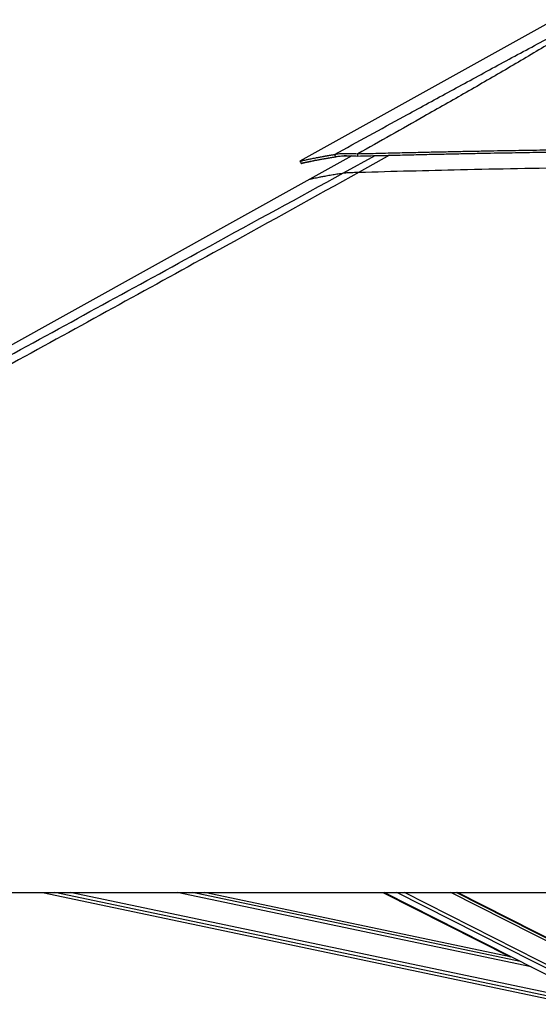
# Model space of a CAD drawing. Header units: millimetres. Extents: x 20 to 19631, y 28 to 16288.
# Tile 87 of 124: x 13721 to 14530, y 6438 to 7974. Entities that reach past the tile are written whole.
import ezdxf

# ---------------------------------------------------------------- set-up
doc = ezdxf.new("R2010")
doc.units = ezdxf.units.MM
doc.header["$LTSCALE"] = 2

msp = doc.modelspace()

# ---------------------------------------------------------------- linework, layer by layer
at = {"color": 7, "linetype": 'Continuous', "lineweight": 25}
for p, q in [((14541.05, 7966.33), (14157.58, 7753.14)), ((14238.53, 7761.53), (14173.18, 7725.2)), ((14213.46, 7760.04), (14211.73, 7763.64)), ((14248.24, 7761.18), (14247.99, 7764.78)), ((14173.18, 7725.2), (12415.19, 6747.85)), ((12200.34, 6612.47), (14740.23, 6612.47)), ((13756.29, 6612.47), (14585.52, 6437.9)), ((14488.05, 6511.56), (14008.72, 6612.47)), ((14287.14, 6612.47), (14485.86, 6512.02)), ((14289.48, 6612.47), (14623.62, 6442.67)), ((14645.36, 6489.45), (14403.28, 6612.47))]:
    msp.add_line(p, q, dxfattribs=at)
at = {"color": 8, "linetype": 'Continuous', "lineweight": 25}
for p, q in [((14225.58, 7734.86), (14274.83, 7761.85)), ((14297.23, 7762.39), (14249.95, 7736)), ((14586.32, 6441.74), (13775.31, 6612.47)), ((14587.34, 6446.56), (13799.23, 6612.47)), ((14518.29, 6496.2), (13965.98, 6612.47)), ((14501.39, 6504.78), (13989.86, 6612.47)), ((14362.12, 6575.56), (14289.09, 6612.47)), ((14638, 6445.26), (14308.95, 6612.47)), ((14640.99, 6449.9), (14321.07, 6612.47)), ((14649.21, 6482.22), (14392.9, 6612.47)), ((14648.57, 6486.86), (14401.38, 6612.47))]:
    msp.add_line(p, q, dxfattribs=at)
at = {"color": 7, "linetype": 'Continuous', "lineweight": 25, "flags": 128}
msp.add_lwpolyline([(14157.55, 7753.13), (14158.53, 7751.38), (14159.5, 7749.63)], dxfattribs=at)
at = {"color": 7, "linetype": 'Continuous', "lineweight": 25}
for points, knots in [([(14211.73, 7763.64), (14247.76, 7783.36), (14306.49, 7815.51), (14388.48, 7860.36), (14446.07, 7891.76), (14492.65, 7917.02), (14528.06, 7936), (14563.93, 7955.08), (14588.86, 7967.61), (14601.33, 7973.88)], [0, 0, 0, 0, 0.2839175, 0.4627989, 0.6416931, 0.7312098, 0.8207246, 0.9103698, 1, 1, 1, 1]), ([(14606.54, 7973.88), (14596.75, 7967.64), (14577.17, 7955.16), (14546.13, 7936.13), (14514.53, 7917.18), (14471.63, 7891.9), (14417.23, 7860.44), (14339.1, 7815.93), (14282.45, 7784.13), (14247.99, 7764.78)], [0, 0, 0, 0, 0.08976387, 0.17954257, 0.26951032, 0.35947995, 0.53975346, 0.72004589, 1, 1, 1, 1]), ([(14247.99, 7764.78), (14258.71, 7765.05), (14279.41, 7765.56), (14309.6, 7766.28), (14338.21, 7766.94), (14365.66, 7767.56), (14392.23, 7768.13), (14418.08, 7768.66), (14450.06, 7769.28), (14487.95, 7769.97), (14531.6, 7770.68), (14578.74, 7771.35), (14629.45, 7771.95), (14683.71, 7772.43), (14736.89, 7772.74), (14797.85, 7772.89), (14866.42, 7772.78), (14942.35, 7772.23), (15016.61, 7771.28), (15089.13, 7769.89), (15159.73, 7768.11), (15206.14, 7766.52), (15228.98, 7765.74)], [0, 0, 0, 0, 0.032848, 0.0634837, 0.0925205, 0.1204906, 0.147532, 0.1738828, 0.199574, 0.2453768, 0.2897483, 0.3329773, 0.3894376, 0.4446269, 0.4987034, 0.5518212, 0.6308141, 0.7081334, 0.7838893, 0.8578773, 0.9300475, 1, 1, 1, 1]), ([(14157.58, 7753.13), (14157.65, 7753.16), (14157.81, 7753.21), (14158.96, 7753.48), (14160.84, 7753.92), (14163.58, 7754.54), (14166.61, 7755.2), (14169.59, 7755.83), (14172.21, 7756.38), (14175.18, 7756.99), (14178.55, 7757.67), (14181.77, 7758.31), (14184.72, 7758.88), (14187.27, 7759.37), (14190.07, 7759.89), (14192.45, 7760.33), (14194.32, 7760.67), (14195.59, 7760.89), (14196.95, 7761.14), (14198.42, 7761.4), (14199.84, 7761.65), (14201.28, 7761.9), (14202.81, 7762.16), (14204.65, 7762.47), (14206.62, 7762.8), (14208.54, 7763.12), (14210.22, 7763.39), (14211.26, 7763.56), (14211.73, 7763.64)], [0, 0, 0, 0, 0.07486757, 0.15646644, 0.23949573, 0.32440179, 0.41187979, 0.45954939, 0.50831943, 0.55875082, 0.61112521, 0.66600759, 0.69792594, 0.73107653, 0.76558714, 0.80264587, 0.81636705, 0.83082739, 0.84617386, 0.86239852, 0.87979129, 0.89266115, 0.90886486, 0.9283711, 0.9501238, 0.96956696, 0.98618302, 1, 1, 1, 1]), ([(14159.53, 7749.64), (14159.6, 7749.66), (14159.75, 7749.71), (14160.89, 7749.99), (14162.78, 7750.42), (14165.5, 7751.03), (14168.52, 7751.69), (14171.48, 7752.31), (14174.1, 7752.86), (14177.06, 7753.46), (14180.41, 7754.14), (14183.62, 7754.77), (14186.56, 7755.33), (14189.1, 7755.81), (14191.89, 7756.33), (14194.26, 7756.77), (14196.12, 7757.1), (14197.39, 7757.33), (14198.74, 7757.57), (14200.21, 7757.82), (14201.62, 7758.07), (14203.06, 7758.32), (14204.58, 7758.58), (14206.41, 7758.89), (14208.38, 7759.21), (14210.28, 7759.53), (14211.95, 7759.8), (14212.99, 7759.96), (14213.46, 7760.04)], [0, 0, 0, 0, 0.07486941, 0.15647023, 0.23950118, 0.32440844, 0.41188729, 0.45955713, 0.50832717, 0.55875833, 0.61113231, 0.66601409, 0.697932, 0.73108206, 0.76559203, 0.80264998, 0.81637086, 0.83083088, 0.84617702, 0.86240133, 0.87979373, 0.89266331, 0.90886669, 0.92837252, 0.95012477, 0.96956755, 0.98618328, 1, 1, 1, 1]), ([(14211.73, 7763.64), (14212.52, 7763.84), (14214.08, 7764.25), (14217.32, 7764.73), (14221.23, 7765.09), (14225.35, 7765.28), (14229.29, 7765.35), (14232.88, 7765.34), (14238.93, 7765.24), (14244.16, 7764.98), (14247.99, 7764.78)], [0, 0, 0, 0, 0.1264787, 0.2490105, 0.3787287, 0.507737, 0.5912047, 0.6758374, 0.7620547, 1, 1, 1, 1]), ([(14213.46, 7760.04), (14214.2, 7760.23), (14215.65, 7760.59), (14218.71, 7761.03), (14222.43, 7761.36), (14226.38, 7761.55), (14230.16, 7761.62), (14233.62, 7761.63), (14239.47, 7761.56), (14244.53, 7761.34), (14248.24, 7761.18)], [0, 0, 0, 0, 0.1266703, 0.249099, 0.378503, 0.5071412, 0.5904199, 0.6749487, 0.7611858, 1, 1, 1, 1]), ([(14237.3, 7760.85), (14236.66, 7760.9), (14234.2, 7761.11), (14230.49, 7761.36), (14227.79, 7761.47), (14226.52, 7761.53)], [0, 0, 0, 0, 0.15598517, 0.60316414, 1, 1, 1, 1]), ([(14248.24, 7761.18), (14258.95, 7761.45), (14279.64, 7761.97), (14309.82, 7762.7), (14338.42, 7763.37), (14365.86, 7764), (14392.43, 7764.57), (14418.26, 7765.11), (14450.23, 7765.75), (14488.1, 7766.44), (14531.72, 7767.16), (14578.84, 7767.85), (14629.51, 7768.45), (14683.75, 7768.94), (14736.89, 7769.24), (14797.82, 7769.39), (14866.34, 7769.27), (14942.23, 7768.72), (15016.45, 7767.74), (15088.94, 7766.33), (15159.51, 7764.53), (15205.9, 7762.93), (15228.73, 7762.14)], [0, 0, 0, 0, 0.0328526, 0.063492, 0.0925316, 0.120504, 0.147547, 0.1738989, 0.1995908, 0.2453938, 0.2897643, 0.3329916, 0.3894482, 0.4446329, 0.4987044, 0.5518171, 0.630803, 0.7081171, 0.7838708, 0.8578605, 0.9300367, 1, 1, 1, 1]), ([(14182.73, 7754.59), (14181.35, 7754.3), (14178.47, 7753.68), (14174.68, 7752.87), (14170.01, 7751.86), (14165.36, 7750.85), (14161.45, 7750.01), (14160.38, 7749.79), (14159.84, 7749.68)], [0, 0, 0, 0, 0.103548, 0.2149863, 0.3248416, 0.5517907, 0.7761661, 1, 1, 1, 1]), ([(14249.95, 7736), (14276.26, 7736.71), (14328.89, 7738.14), (14411.31, 7740.15), (14497.15, 7741.95), (14586.43, 7743.43), (14675.76, 7744.44), (14765.09, 7744.93), (14854.41, 7744.83), (14943.68, 7744.11), (15035.54, 7742.66), (15129.98, 7740.44), (15194.67, 7738.11), (15227.01, 7736.95)], [0, 0, 0, 0, 0.0809738, 0.1619634, 0.2532731, 0.3445831, 0.4358934, 0.5272036, 0.6185136, 0.7098231, 0.8011318, 0.9005603, 1, 1, 1, 1]), ([(14249.95, 7736), (14180.62, 7697.58), (14007.23, 7601.48), (13728.52, 7448.43), (13205.44, 7161.72), (12695.85, 6883.19), (12290.94, 6661.97), (12200.34, 6612.47)], [0, 0, 0, 0, 0.10200325, 0.2551145, 0.40822613, 0.86757608, 1, 1, 1, 1]), ([(14225.58, 7734.86), (14225.91, 7734.9), (14226.58, 7734.99), (14228.31, 7735.13), (14230.69, 7735.28), (14234.48, 7735.48), (14239.41, 7735.67), (14245, 7735.86), (14248.3, 7735.95), (14249.95, 7736)], [0, 0, 0, 0, 0.1225406, 0.2449218, 0.3685602, 0.4921423, 0.7096135, 0.8546893, 1, 1, 1, 1])]:
    msp.add_open_spline(points, degree=3, knots=knots, dxfattribs=at)
at = {"color": 8, "linetype": 'Continuous', "lineweight": 25}
for points, knots in [([(13341.25, 7251.21), (13356.64, 7259.62), (13476.9, 7325.3), (13702.2, 7448.45), (13981.38, 7601.1), (14156.13, 7696.81), (14225.58, 7734.86)], [0, 0, 0, 0, 0.0522952, 0.4086278, 0.7649608, 1, 1, 1, 1]), ([(14173.19, 7725.18), (14173.22, 7725.19), (14173.31, 7725.23), (14174.47, 7725.5), (14176.5, 7725.95), (14179.42, 7726.58), (14183.18, 7727.36), (14187.78, 7728.29), (14193.53, 7729.4), (14200.58, 7730.72), (14208.63, 7732.13), (14216.96, 7733.53), (14222.71, 7734.41), (14225.58, 7734.86)], [0, 0, 0, 0, 0.0680937, 0.1582918, 0.2485257, 0.3387236, 0.4289555, 0.5191531, 0.6093822, 0.7162825, 0.8232291, 0.9116039, 1, 1, 1, 1])]:
    msp.add_open_spline(points, degree=3, knots=knots, dxfattribs=at)

doc.saveas('drawing.dxf')
